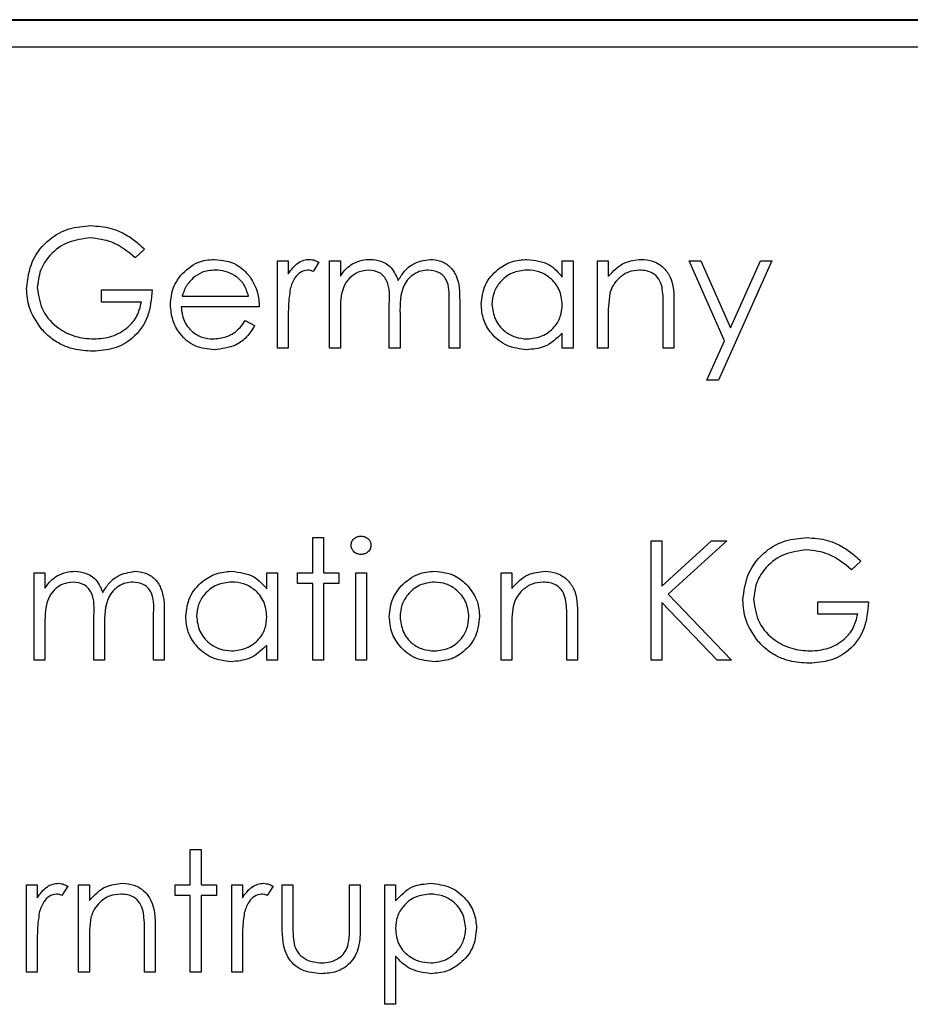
# Paper-space layout 'Blatt3' of a CAD drawing. Header units: millimetres. Extents: x 5 to 418, y 2 to 292.
# Tile 38 of 97: x 108.99 to 110.31, y 207.25 to 208.71. Entities that reach past the tile are written whole.
import ezdxf

# ---------------------------------------------------------------- set-up
doc = ezdxf.new("R2010")
doc.units = ezdxf.units.MM

psp = doc.layouts.new('Blatt3')

# ---------------------------------------------------------------- linework, layer by layer
at = {"color": 7, "linetype": 'Continuous', "lineweight": 25}
for p, q in [((116.1378, 208.7063), (107.7212, 208.7063)), ((116.1378, 208.7052), (107.7212, 208.7052)), ((116.0973, 208.6658), (107.764, 208.6658)), ((109.1747, 208.3676), (109.1611, 208.3548)), ((109.3714, 208.3502), (109.3873, 208.3502)), ((109.3714, 208.2213), (109.3714, 208.3502)), ((109.3873, 208.3502), (109.3873, 208.3313)), ((109.4325, 208.3481), (109.4238, 208.3344)), ((109.4483, 208.3502), (109.4642, 208.3502)), ((109.4483, 208.2213), (109.4483, 208.3502)), ((109.4642, 208.3502), (109.4642, 208.3278)), ((109.7921, 208.3502), (109.8079, 208.3502)), ((109.7921, 208.3264), (109.7921, 208.3502)), ((109.8079, 208.3502), (109.8079, 208.2213)), ((109.8441, 208.2213), (109.8441, 208.3502)), ((109.8441, 208.3502), (109.8599, 208.3502)), ((109.8599, 208.3502), (109.8599, 208.327)), ((109.9797, 208.3502), (109.9968, 208.3502)), ((110.0319, 208.2323), (109.9797, 208.3502)), ((109.9968, 208.3502), (110.0405, 208.2515)), ((110.1019, 208.3502), (110.0227, 208.1739)), ((110.0405, 208.2515), (110.0848, 208.3502)), ((110.0848, 208.3502), (110.1019, 208.3502)), ((109.1114, 208.3073), (109.186, 208.3073)), ((109.1114, 208.2892), (109.1114, 208.3073)), ((109.2306, 208.2982), (109.3285, 208.2982)), ((109.1702, 208.2892), (109.1114, 208.2892)), ((109.3443, 208.2824), (109.229, 208.2824)), ((109.5365, 208.2213), (109.5365, 208.2869)), ((109.6247, 208.2213), (109.6247, 208.2912)), ((109.6405, 208.2912), (109.6405, 208.2213)), ((109.9413, 208.2213), (109.9413, 208.282)), ((109.9571, 208.2872), (109.9571, 208.2213)), ((109.4642, 208.2756), (109.4642, 208.2213)), ((109.5523, 208.2715), (109.5523, 208.2213)), ((109.8599, 208.268), (109.8599, 208.2213)), ((109.3235, 208.2621), (109.3375, 208.2547)), ((109.3873, 208.2647), (109.3873, 208.2213)), ((109.7921, 208.2213), (109.7921, 208.2436)), ((110.0056, 208.1739), (110.0319, 208.2323)), ((109.3873, 208.2213), (109.3714, 208.2213)), ((109.4642, 208.2213), (109.4483, 208.2213)), ((109.5523, 208.2213), (109.5365, 208.2213)), ((109.6405, 208.2213), (109.6247, 208.2213)), ((109.8079, 208.2213), (109.7921, 208.2213)), ((109.8599, 208.2213), (109.8441, 208.2213)), ((109.9571, 208.2213), (109.9413, 208.2213)), ((110.0227, 208.1739), (110.0056, 208.1739)), ((109.4234, 207.9416), (109.4393, 207.9416)), ((109.4234, 207.8896), (109.4234, 207.9416)), ((109.4393, 207.9416), (109.4393, 207.8896)), ((109.9232, 207.9371), (109.939, 207.9371)), ((109.9232, 207.7607), (109.9232, 207.9371)), ((109.939, 207.8699), (110.0126, 207.9371)), ((109.939, 207.9371), (109.939, 207.8699)), ((110.0352, 207.9371), (109.9485, 207.8579)), ((110.0126, 207.9371), (110.0352, 207.9371)), ((110.233, 207.907), (110.2195, 207.8941)), ((109.0119, 207.8896), (109.0277, 207.8896)), ((109.0119, 207.7607), (109.0119, 207.8896)), ((109.0277, 207.8896), (109.0277, 207.8672)), ((109.3556, 207.8658), (109.3556, 207.8896)), ((109.3556, 207.8896), (109.3714, 207.8896)), ((109.3714, 207.8896), (109.3714, 207.7607)), ((109.4008, 207.8896), (109.4234, 207.8896)), ((109.4008, 207.8738), (109.4008, 207.8896)), ((109.4393, 207.8896), (109.4619, 207.8896)), ((109.4619, 207.8896), (109.4619, 207.8738)), ((109.4868, 207.8896), (109.5026, 207.8896)), ((109.4868, 207.7607), (109.4868, 207.8896)), ((109.5026, 207.8896), (109.5026, 207.7607)), ((109.7016, 207.8896), (109.7174, 207.8896)), ((109.7016, 207.7607), (109.7016, 207.8896)), ((109.7174, 207.8896), (109.7174, 207.8664)), ((109.4234, 207.8738), (109.4008, 207.8738)), ((109.4234, 207.7607), (109.4234, 207.8738)), ((109.4393, 207.8738), (109.4393, 207.7607)), ((109.4619, 207.8738), (109.4393, 207.8738)), ((109.939, 207.8458), (109.939, 207.7607)), ((110.0208, 207.7607), (109.939, 207.8458)), ((109.9485, 207.8579), (110.0419, 207.7607)), ((110.1697, 207.8466), (110.2443, 207.8466)), ((110.1697, 207.8285), (110.1697, 207.8466)), ((109.1001, 207.7607), (109.1001, 207.8262)), ((109.1883, 207.7607), (109.1883, 207.8306)), ((109.2041, 207.8305), (109.2041, 207.7607)), ((109.7988, 207.7607), (109.7988, 207.8213)), ((109.8147, 207.8265), (109.8147, 207.7607)), ((110.2285, 207.8285), (110.1697, 207.8285)), ((109.0277, 207.8149), (109.0277, 207.7607)), ((109.1159, 207.8108), (109.1159, 207.7607)), ((109.7174, 207.8073), (109.7174, 207.7607)), ((109.3556, 207.7607), (109.3556, 207.783)), ((109.0277, 207.7607), (109.0119, 207.7607)), ((109.1159, 207.7607), (109.1001, 207.7607)), ((109.2041, 207.7607), (109.1883, 207.7607)), ((109.3714, 207.7607), (109.3556, 207.7607)), ((109.4393, 207.7607), (109.4234, 207.7607)), ((109.5026, 207.7607), (109.4868, 207.7607)), ((109.7174, 207.7607), (109.7016, 207.7607)), ((109.8147, 207.7607), (109.7988, 207.7607)), ((109.939, 207.7607), (109.9232, 207.7607)), ((110.0419, 207.7607), (110.0208, 207.7607)), ((109.2425, 207.481), (109.2584, 207.481)), ((109.2425, 207.429), (109.2425, 207.481)), ((109.2584, 207.481), (109.2584, 207.429)), ((109.0006, 207.429), (109.0164, 207.429)), ((109.0006, 207.3001), (109.0006, 207.429)), ((109.0164, 207.429), (109.0164, 207.41)), ((109.0616, 207.4268), (109.0529, 207.4131)), ((109.0775, 207.429), (109.0933, 207.429)), ((109.0775, 207.3001), (109.0775, 207.429)), ((109.0933, 207.429), (109.0933, 207.4057)), ((109.2199, 207.429), (109.2425, 207.429)), ((109.2199, 207.4131), (109.2199, 207.429)), ((109.2584, 207.429), (109.281, 207.429)), ((109.281, 207.429), (109.281, 207.4131)), ((109.3036, 207.429), (109.3194, 207.429)), ((109.3036, 207.3001), (109.3036, 207.429)), ((109.3194, 207.429), (109.3194, 207.41)), ((109.3647, 207.4268), (109.356, 207.4131)), ((109.3782, 207.429), (109.394, 207.429)), ((109.3782, 207.3674), (109.3782, 207.429)), ((109.394, 207.429), (109.394, 207.3692)), ((109.4777, 207.429), (109.4935, 207.429)), ((109.4777, 207.3692), (109.4777, 207.429)), ((109.4935, 207.429), (109.4935, 207.3662)), ((109.5297, 207.429), (109.5456, 207.429)), ((109.5297, 207.2526), (109.5297, 207.429)), ((109.5456, 207.429), (109.5456, 207.4051)), ((109.2425, 207.4131), (109.2199, 207.4131)), ((109.2425, 207.3001), (109.2425, 207.4131)), ((109.2584, 207.4131), (109.2584, 207.3001)), ((109.281, 207.4131), (109.2584, 207.4131)), ((109.1905, 207.3659), (109.1905, 207.3001)), ((109.1747, 207.3001), (109.1747, 207.3607)), ((109.0164, 207.3434), (109.0164, 207.3001)), ((109.0933, 207.3467), (109.0933, 207.3001)), ((109.3194, 207.3434), (109.3194, 207.3001)), ((109.5456, 207.3234), (109.5456, 207.2526)), ((109.0164, 207.3001), (109.0006, 207.3001)), ((109.0933, 207.3001), (109.0775, 207.3001)), ((109.1905, 207.3001), (109.1747, 207.3001)), ((109.2584, 207.3001), (109.2425, 207.3001)), ((109.3194, 207.3001), (109.3036, 207.3001)), ((109.5456, 207.2526), (109.5297, 207.2526))]:
    psp.add_line(p, q, dxfattribs=at)
for points, knots in [([(109.0006, 208.3096), (109.0023, 208.3234), (109.0058, 208.3511), (109.0312, 208.3821), (109.0628, 208.3996), (109.0846, 208.4014), (109.0954, 208.4023)], [0, 0, 0, 0, 0.27959, 0.559072, 0.779411, 1, 1, 1, 1]), ([(109.0954, 208.4023), (109.1055, 208.4015), (109.1222, 208.4003), (109.1437, 208.3914), (109.1603, 208.3809), (109.1699, 208.3721), (109.1747, 208.3676)], [0, 0, 0, 0, 0.339527, 0.559586, 0.779731, 1, 1, 1, 1]), ([(109.0949, 208.3842), (109.0838, 208.3828), (109.0614, 208.3801), (109.0354, 208.3613), (109.0194, 208.3367), (109.0174, 208.3191), (109.0164, 208.3103)], [0, 0, 0, 0, 0.2798474, 0.5595549, 0.7798473, 1, 1, 1, 1]), ([(109.1611, 208.3548), (109.1502, 208.3637), (109.1307, 208.3798), (109.1059, 208.3828), (109.0949, 208.3842)], [0, 0, 0, 0, 0.55984, 1, 1, 1, 1]), ([(109.228, 208.3285), (109.2359, 208.3363), (109.2501, 208.3502), (109.2697, 208.3518), (109.2784, 208.3525)], [0, 0, 0, 0, 0.558577, 1, 1, 1, 1]), ([(109.2784, 208.3525), (109.2898, 208.3512), (109.3103, 208.3488), (109.3242, 208.3338), (109.3303, 208.3271)], [0, 0, 0, 0, 0.558919, 1, 1, 1, 1]), ([(109.3873, 208.3313), (109.3917, 208.3373), (109.3979, 208.3458), (109.41, 208.3517), (109.4158, 208.3522), (109.4187, 208.3525)], [0, 0, 0, 0, 0.5587877, 0.7794811, 1, 1, 1, 1]), ([(109.4187, 208.3525), (109.4214, 208.3522), (109.4263, 208.3516), (109.4306, 208.3492), (109.4325, 208.3481)], [0, 0, 0, 0, 0.559243, 1, 1, 1, 1]), ([(109.4642, 208.3278), (109.467, 208.3317), (109.4721, 208.3386), (109.479, 208.3437), (109.482, 208.346)], [0, 0, 0, 0, 0.560148, 1, 1, 1, 1]), ([(109.482, 208.346), (109.4868, 208.3481), (109.4953, 208.3518), (109.5045, 208.3523), (109.5086, 208.3525)], [0, 0, 0, 0, 0.559743, 1, 1, 1, 1]), ([(109.5086, 208.3525), (109.5138, 208.352), (109.524, 208.3509), (109.5409, 208.3415), (109.5463, 208.329), (109.5496, 208.3214)], [0, 0, 0, 0, 0.280809, 0.561507, 1, 1, 1, 1]), ([(109.5496, 208.3214), (109.5526, 208.3261), (109.5584, 208.3355), (109.5739, 208.3488), (109.5882, 208.3511), (109.5969, 208.3525)], [0, 0, 0, 0, 0.281263, 0.562094, 1, 1, 1, 1]), ([(109.5969, 208.3525), (109.6023, 208.352), (109.6129, 208.351), (109.6269, 208.3421), (109.6401, 208.3224), (109.6404, 208.304), (109.6405, 208.2912)], [0, 0, 0, 0, 0.186885, 0.373579, 0.560268, 1, 1, 1, 1]), ([(109.6722, 208.2862), (109.6734, 208.296), (109.6759, 208.3158), (109.6945, 208.3373), (109.7166, 208.3505), (109.7321, 208.3518), (109.7399, 208.3525)], [0, 0, 0, 0, 0.279413, 0.559191, 0.779548, 1, 1, 1, 1]), ([(109.7399, 208.3525), (109.7515, 208.3512), (109.7723, 208.3488), (109.786, 208.3333), (109.7921, 208.3264)], [0, 0, 0, 0, 0.559062, 1, 1, 1, 1]), ([(109.8599, 208.327), (109.8674, 208.3351), (109.8809, 208.3496), (109.9004, 208.3516), (109.9089, 208.3525)], [0, 0, 0, 0, 0.559141, 1, 1, 1, 1]), ([(109.9089, 208.3525), (109.9147, 208.352), (109.9263, 208.351), (109.9414, 208.3417), (109.9568, 208.3211), (109.957, 208.3012), (109.9571, 208.2872)], [0, 0, 0, 0, 0.187021, 0.37389, 0.56061, 1, 1, 1, 1]), ([(109.2131, 208.2854), (109.2139, 208.2942), (109.2153, 208.3099), (109.2241, 208.3228), (109.228, 208.3285)], [0, 0, 0, 0, 0.559427, 1, 1, 1, 1]), ([(109.2792, 208.3367), (109.2723, 208.3361), (109.2601, 208.335), (109.2503, 208.3278), (109.246, 208.3246)], [0, 0, 0, 0, 0.559458, 1, 1, 1, 1]), ([(109.3285, 208.2982), (109.3265, 208.3043), (109.3227, 208.3165), (109.3091, 208.3288), (109.2941, 208.3355), (109.2842, 208.3363), (109.2792, 208.3367)], [0, 0, 0, 0, 0.2801382, 0.5591944, 0.7795977, 1, 1, 1, 1]), ([(109.3303, 208.3271), (109.3349, 208.3194), (109.3431, 208.3055), (109.3439, 208.2895), (109.3443, 208.2824)], [0, 0, 0, 0, 0.5588968, 1, 1, 1, 1]), ([(109.4157, 208.3367), (109.412, 208.3359), (109.4045, 208.3342), (109.3949, 208.3239), (109.3919, 208.3146), (109.3901, 208.3089)], [0, 0, 0, 0, 0.278336, 0.558768, 1, 1, 1, 1]), ([(109.4238, 208.3344), (109.4224, 208.3351), (109.4198, 208.3363), (109.4169, 208.3365), (109.4157, 208.3367)], [0, 0, 0, 0, 0.5603957, 1, 1, 1, 1]), ([(109.5058, 208.3367), (109.5007, 208.336), (109.4903, 208.3347), (109.4772, 208.3253), (109.4644, 208.3061), (109.4643, 208.2882), (109.4642, 208.2756)], [0, 0, 0, 0, 0.186544, 0.37335, 0.56013, 1, 1, 1, 1]), ([(109.5365, 208.2869), (109.537, 208.2985), (109.5376, 208.313), (109.5288, 208.3275), (109.52, 208.3348), (109.5115, 208.3359), (109.5058, 208.3367)], [0, 0, 0, 0, 0.500537, 0.625897, 0.751368, 1, 1, 1, 1]), ([(109.5941, 208.3367), (109.5905, 208.3364), (109.5831, 208.3358), (109.5731, 208.331), (109.5645, 208.324), (109.5521, 208.3055), (109.5522, 208.2866), (109.5523, 208.2715)], [0, 0, 0, 0, 0.125317, 0.250662, 0.376086, 0.501515, 1, 1, 1, 1]), ([(109.6247, 208.2912), (109.6251, 208.3022), (109.6255, 208.316), (109.616, 208.3288), (109.6074, 208.3352), (109.5995, 208.3361), (109.5941, 208.3367)], [0, 0, 0, 0, 0.499445, 0.624933, 0.750561, 1, 1, 1, 1]), ([(109.7401, 208.3367), (109.7326, 208.3358), (109.7174, 208.334), (109.7003, 208.3206), (109.69, 208.3038), (109.6887, 208.2919), (109.688, 208.286)], [0, 0, 0, 0, 0.279767, 0.559291, 0.779719, 1, 1, 1, 1]), ([(109.7921, 208.2855), (109.7912, 208.2932), (109.7895, 208.3084), (109.7753, 208.3253), (109.7581, 208.3353), (109.7461, 208.3362), (109.7401, 208.3367)], [0, 0, 0, 0, 0.27966, 0.55921, 0.779487, 1, 1, 1, 1]), ([(109.9062, 208.3367), (109.9006, 208.3361), (109.8894, 208.3349), (109.8763, 208.3259), (109.8668, 208.315), (109.8638, 208.3067), (109.8623, 208.3025)], [0, 0, 0, 0, 0.279553, 0.559373, 0.779703, 1, 1, 1, 1]), ([(109.9394, 208.3113), (109.9382, 208.3154), (109.9356, 208.3236), (109.9242, 208.3349), (109.913, 208.336), (109.9062, 208.3367)], [0, 0, 0, 0, 0.281192, 0.561331, 1, 1, 1, 1]), ([(109.246, 208.3246), (109.2421, 208.3202), (109.2352, 208.3124), (109.232, 208.3026), (109.2306, 208.2982)], [0, 0, 0, 0, 0.5587953, 1, 1, 1, 1]), ([(109.9413, 208.282), (109.9413, 208.2875), (109.9414, 208.2973), (109.94, 208.307), (109.9394, 208.3113)], [0, 0, 0, 0, 0.560255, 1, 1, 1, 1]), ([(109.0222, 208.2502), (109.0152, 208.2603), (109.0028, 208.2783), (109.0012, 208.3), (109.0006, 208.3096)], [0, 0, 0, 0, 0.559317, 1, 1, 1, 1]), ([(109.0164, 208.3103), (109.0182, 208.2987), (109.0218, 208.2753), (109.0452, 208.2507), (109.0724, 208.2371), (109.0908, 208.2356), (109.1, 208.2349)], [0, 0, 0, 0, 0.2790614, 0.5585842, 0.7792365, 1, 1, 1, 1]), ([(109.186, 208.3073), (109.1849, 208.294), (109.1827, 208.2674), (109.1604, 208.2359), (109.1299, 208.219), (109.1091, 208.2175), (109.0986, 208.2168)], [0, 0, 0, 0, 0.280351, 0.559367, 0.779371, 1, 1, 1, 1]), ([(109.3901, 208.3089), (109.389, 208.3007), (109.3872, 208.286), (109.3872, 208.2712), (109.3873, 208.2647)], [0, 0, 0, 0, 0.559636, 1, 1, 1, 1]), ([(109.8623, 208.3025), (109.8615, 208.2961), (109.8599, 208.2846), (109.8599, 208.2731), (109.8599, 208.268)], [0, 0, 0, 0, 0.5596576, 1, 1, 1, 1]), ([(109.1, 208.2349), (109.1091, 208.2356), (109.1273, 208.237), (109.1496, 208.2501), (109.1651, 208.2683), (109.1685, 208.2822), (109.1702, 208.2892)], [0, 0, 0, 0, 0.280254, 0.559912, 0.779941, 1, 1, 1, 1]), ([(109.278, 208.2191), (109.2682, 208.22), (109.2486, 208.2217), (109.2275, 208.2405), (109.2152, 208.2626), (109.2138, 208.2778), (109.2131, 208.2854)], [0, 0, 0, 0, 0.279885, 0.558859, 0.779462, 1, 1, 1, 1]), ([(109.229, 208.2824), (109.2298, 208.2754), (109.2314, 208.2615), (109.2439, 208.2457), (109.2595, 208.2363), (109.2705, 208.2354), (109.276, 208.2349)], [0, 0, 0, 0, 0.279963, 0.559359, 0.779526, 1, 1, 1, 1]), ([(109.7394, 208.2191), (109.7295, 208.2202), (109.7097, 208.2226), (109.6878, 208.2408), (109.6742, 208.2628), (109.6729, 208.2784), (109.6722, 208.2862)], [0, 0, 0, 0, 0.279573, 0.559333, 0.779589, 1, 1, 1, 1]), ([(109.688, 208.286), (109.6891, 208.2784), (109.6912, 208.2634), (109.7051, 208.2466), (109.7222, 208.2367), (109.734, 208.2355), (109.74, 208.2349)], [0, 0, 0, 0, 0.2794286, 0.5591463, 0.7795701, 1, 1, 1, 1]), ([(109.74, 208.2349), (109.7475, 208.2358), (109.7626, 208.2377), (109.7802, 208.2506), (109.7905, 208.2676), (109.7915, 208.2796), (109.7921, 208.2855)], [0, 0, 0, 0, 0.279822, 0.559387, 0.779603, 1, 1, 1, 1]), ([(109.276, 208.2349), (109.2825, 208.2355), (109.2932, 208.2366), (109.3068, 208.2431), (109.3163, 208.2517), (109.3211, 208.2586), (109.3235, 208.2621)], [0, 0, 0, 0, 0.339465, 0.559626, 0.779498, 1, 1, 1, 1]), ([(109.3375, 208.2547), (109.3339, 208.2488), (109.3267, 208.2372), (109.3065, 208.2222), (109.2888, 208.2203), (109.278, 208.2191)], [0, 0, 0, 0, 0.280919, 0.561407, 1, 1, 1, 1]), ([(109.0986, 208.2168), (109.0888, 208.2174), (109.0727, 208.2183), (109.0515, 208.2263), (109.0352, 208.2363), (109.0265, 208.2456), (109.0222, 208.2502)], [0, 0, 0, 0, 0.339789, 0.559872, 0.779908, 1, 1, 1, 1]), ([(109.7921, 208.2436), (109.7837, 208.2357), (109.7688, 208.2215), (109.7484, 208.2198), (109.7394, 208.2191)], [0, 0, 0, 0, 0.5587633, 1, 1, 1, 1]), ([(109.48, 207.9302), (109.4803, 207.9323), (109.4808, 207.9365), (109.485, 207.9409), (109.4897, 207.9435), (109.493, 207.9437), (109.4946, 207.9439)], [0, 0, 0, 0, 0.279289, 0.558897, 0.779452, 1, 1, 1, 1]), ([(109.4946, 207.9439), (109.4967, 207.9437), (109.5009, 207.9432), (109.5057, 207.9397), (109.5089, 207.9352), (109.5092, 207.9319), (109.5094, 207.9302)], [0, 0, 0, 0, 0.279869, 0.559866, 0.779911, 1, 1, 1, 1]), ([(110.0589, 207.849), (110.0606, 207.8628), (110.0641, 207.8904), (110.0895, 207.9214), (110.1211, 207.939), (110.1429, 207.9407), (110.1538, 207.9416)], [0, 0, 0, 0, 0.27959, 0.559072, 0.779411, 1, 1, 1, 1]), ([(110.1538, 207.9416), (110.1639, 207.9409), (110.1805, 207.9396), (110.2021, 207.9308), (110.2187, 207.9203), (110.2282, 207.9114), (110.233, 207.907)], [0, 0, 0, 0, 0.339527, 0.559586, 0.779731, 1, 1, 1, 1]), ([(109.4946, 207.9167), (109.4925, 207.917), (109.4884, 207.9174), (109.4836, 207.9209), (109.4805, 207.9254), (109.4802, 207.9286), (109.48, 207.9302)], [0, 0, 0, 0, 0.279784, 0.559698, 0.779921, 1, 1, 1, 1]), ([(109.5094, 207.9302), (109.5091, 207.9282), (109.5085, 207.924), (109.5042, 207.9197), (109.4995, 207.9171), (109.4962, 207.9169), (109.4946, 207.9167)], [0, 0, 0, 0, 0.27916, 0.558862, 0.779356, 1, 1, 1, 1]), ([(110.1532, 207.9235), (110.1421, 207.9222), (110.1198, 207.9194), (110.0937, 207.9006), (110.0777, 207.876), (110.0757, 207.8584), (110.0747, 207.8497)], [0, 0, 0, 0, 0.2798474, 0.5595549, 0.7798473, 1, 1, 1, 1]), ([(110.2195, 207.8941), (110.2086, 207.9031), (110.1891, 207.9191), (110.1642, 207.9222), (110.1532, 207.9235)], [0, 0, 0, 0, 0.5598397, 1, 1, 1, 1]), ([(109.0456, 207.8853), (109.0503, 207.8874), (109.0588, 207.8912), (109.0681, 207.8916), (109.0722, 207.8919)], [0, 0, 0, 0, 0.559743, 1, 1, 1, 1]), ([(109.0722, 207.8919), (109.0773, 207.8913), (109.0876, 207.8903), (109.1044, 207.8808), (109.1099, 207.8683), (109.1132, 207.8607)], [0, 0, 0, 0, 0.280809, 0.561507, 1, 1, 1, 1]), ([(109.1132, 207.8607), (109.1161, 207.8654), (109.122, 207.8749), (109.1374, 207.8881), (109.1517, 207.8904), (109.1605, 207.8919)], [0, 0, 0, 0, 0.281263, 0.562094, 1, 1, 1, 1]), ([(109.1605, 207.8919), (109.1658, 207.8914), (109.1765, 207.8904), (109.1904, 207.8815), (109.2037, 207.8617), (109.2039, 207.8434), (109.2041, 207.8305)], [0, 0, 0, 0, 0.186885, 0.373579, 0.560268, 1, 1, 1, 1]), ([(109.2358, 207.8255), (109.237, 207.8354), (109.2394, 207.8552), (109.2581, 207.8766), (109.2802, 207.8899), (109.2957, 207.8912), (109.3035, 207.8919)], [0, 0, 0, 0, 0.279413, 0.559191, 0.779548, 1, 1, 1, 1]), ([(109.3035, 207.8919), (109.3151, 207.8905), (109.3359, 207.8882), (109.3496, 207.8726), (109.3556, 207.8658)], [0, 0, 0, 0, 0.559062, 1, 1, 1, 1]), ([(109.5542, 207.8705), (109.5621, 207.8774), (109.5764, 207.8898), (109.5951, 207.8912), (109.6033, 207.8919)], [0, 0, 0, 0, 0.55888, 1, 1, 1, 1]), ([(109.6033, 207.8919), (109.6138, 207.8908), (109.6325, 207.8888), (109.6462, 207.8762), (109.6523, 207.8706)], [0, 0, 0, 0, 0.559182, 1, 1, 1, 1]), ([(109.7174, 207.8664), (109.7249, 207.8745), (109.7384, 207.889), (109.7579, 207.891), (109.7665, 207.8919)], [0, 0, 0, 0, 0.5591406, 1, 1, 1, 1]), ([(109.7665, 207.8919), (109.7723, 207.8914), (109.7838, 207.8903), (109.799, 207.8811), (109.8144, 207.8605), (109.8145, 207.8405), (109.8147, 207.8265)], [0, 0, 0, 0, 0.187021, 0.37389, 0.56061, 1, 1, 1, 1]), ([(109.0277, 207.8672), (109.0306, 207.8711), (109.0357, 207.878), (109.0426, 207.8831), (109.0456, 207.8853)], [0, 0, 0, 0, 0.560148, 1, 1, 1, 1]), ([(109.0694, 207.876), (109.0642, 207.8754), (109.0538, 207.8741), (109.0407, 207.8647), (109.028, 207.8454), (109.0278, 207.8275), (109.0277, 207.8149)], [0, 0, 0, 0, 0.186544, 0.37335, 0.56013, 1, 1, 1, 1]), ([(109.1001, 207.8262), (109.1005, 207.8378), (109.1012, 207.8523), (109.0923, 207.8669), (109.0835, 207.8742), (109.075, 207.8753), (109.0694, 207.876)], [0, 0, 0, 0, 0.500537, 0.625897, 0.751368, 1, 1, 1, 1]), ([(109.1577, 207.876), (109.154, 207.8757), (109.1467, 207.8752), (109.1366, 207.8703), (109.1281, 207.8633), (109.1157, 207.8449), (109.1158, 207.826), (109.1159, 207.8108)], [0, 0, 0, 0, 0.125317, 0.250662, 0.376086, 0.501515, 1, 1, 1, 1]), ([(109.1883, 207.8306), (109.1886, 207.8416), (109.1891, 207.8553), (109.1796, 207.8682), (109.171, 207.8746), (109.163, 207.8754), (109.1577, 207.876)], [0, 0, 0, 0, 0.4994454, 0.6249333, 0.750561, 1, 1, 1, 1]), ([(109.3037, 207.876), (109.2961, 207.8752), (109.281, 207.8734), (109.2638, 207.86), (109.2535, 207.8431), (109.2522, 207.8313), (109.2516, 207.8253)], [0, 0, 0, 0, 0.279767, 0.559291, 0.779719, 1, 1, 1, 1]), ([(109.3556, 207.8249), (109.3548, 207.8325), (109.3531, 207.8478), (109.3388, 207.8646), (109.3217, 207.8746), (109.3097, 207.8756), (109.3037, 207.876)], [0, 0, 0, 0, 0.2796602, 0.5592103, 0.7794872, 1, 1, 1, 1]), ([(109.6032, 207.876), (109.5957, 207.8751), (109.5806, 207.8733), (109.5641, 207.8592), (109.5539, 207.8425), (109.5529, 207.8306), (109.5523, 207.8247)], [0, 0, 0, 0, 0.2794842, 0.5592561, 0.7795472, 1, 1, 1, 1]), ([(109.6541, 207.8247), (109.6532, 207.8322), (109.6515, 207.8473), (109.6376, 207.8639), (109.621, 207.8744), (109.6091, 207.8755), (109.6032, 207.876)], [0, 0, 0, 0, 0.279586, 0.559398, 0.779653, 1, 1, 1, 1]), ([(109.7637, 207.876), (109.7581, 207.8754), (109.7469, 207.8743), (109.7338, 207.8652), (109.7243, 207.8543), (109.7213, 207.846), (109.7199, 207.8419)], [0, 0, 0, 0, 0.279553, 0.559373, 0.779703, 1, 1, 1, 1]), ([(109.797, 207.8507), (109.7957, 207.8548), (109.7932, 207.863), (109.7817, 207.8742), (109.7705, 207.8754), (109.7637, 207.876)], [0, 0, 0, 0, 0.281192, 0.561331, 1, 1, 1, 1]), ([(109.5365, 207.8248), (109.5374, 207.8343), (109.5391, 207.8513), (109.5496, 207.8646), (109.5542, 207.8705)], [0, 0, 0, 0, 0.559285, 1, 1, 1, 1]), ([(109.6523, 207.8706), (109.658, 207.8629), (109.6682, 207.8492), (109.6694, 207.8323), (109.6699, 207.8248)], [0, 0, 0, 0, 0.559216, 1, 1, 1, 1]), ([(109.7988, 207.8213), (109.7989, 207.8268), (109.7989, 207.8367), (109.7976, 207.8464), (109.797, 207.8507)], [0, 0, 0, 0, 0.560255, 1, 1, 1, 1]), ([(110.0805, 207.7895), (110.0736, 207.7996), (110.0611, 207.8177), (110.0596, 207.8394), (110.0589, 207.849)], [0, 0, 0, 0, 0.559317, 1, 1, 1, 1]), ([(110.0747, 207.8497), (110.0765, 207.838), (110.0801, 207.8147), (110.1036, 207.79), (110.1307, 207.7765), (110.1491, 207.775), (110.1583, 207.7743)], [0, 0, 0, 0, 0.279061, 0.558584, 0.779236, 1, 1, 1, 1]), ([(110.2443, 207.8466), (110.2432, 207.8333), (110.2411, 207.8067), (110.2188, 207.7753), (110.1883, 207.7583), (110.1674, 207.7569), (110.157, 207.7562)], [0, 0, 0, 0, 0.2803512, 0.5593674, 0.7793709, 1, 1, 1, 1]), ([(109.7199, 207.8419), (109.719, 207.8355), (109.7174, 207.824), (109.7174, 207.8124), (109.7174, 207.8073)], [0, 0, 0, 0, 0.559658, 1, 1, 1, 1]), ([(109.303, 207.7584), (109.2931, 207.7596), (109.2732, 207.7619), (109.2513, 207.7801), (109.2378, 207.8021), (109.2364, 207.8177), (109.2358, 207.8255)], [0, 0, 0, 0, 0.279573, 0.559333, 0.779589, 1, 1, 1, 1]), ([(109.2516, 207.8253), (109.2526, 207.8178), (109.2548, 207.8027), (109.2687, 207.7859), (109.2857, 207.776), (109.2976, 207.7748), (109.3035, 207.7743)], [0, 0, 0, 0, 0.279429, 0.559146, 0.77957, 1, 1, 1, 1]), ([(109.3035, 207.7743), (109.3111, 207.7752), (109.3262, 207.777), (109.3438, 207.7899), (109.3541, 207.807), (109.3551, 207.8189), (109.3556, 207.8249)], [0, 0, 0, 0, 0.2798222, 0.5593866, 0.7796028, 1, 1, 1, 1]), ([(109.6033, 207.7584), (109.5934, 207.7594), (109.5737, 207.7614), (109.552, 207.7797), (109.5386, 207.8016), (109.5372, 207.8171), (109.5365, 207.8248)], [0, 0, 0, 0, 0.279776, 0.559179, 0.779592, 1, 1, 1, 1]), ([(109.5523, 207.8247), (109.5533, 207.8172), (109.5552, 207.8023), (109.5686, 207.7854), (109.5856, 207.7758), (109.5974, 207.7748), (109.6032, 207.7743)], [0, 0, 0, 0, 0.279618, 0.559167, 0.779512, 1, 1, 1, 1]), ([(109.6032, 207.7743), (109.6107, 207.7751), (109.6256, 207.7768), (109.6425, 207.7903), (109.6524, 207.8071), (109.6535, 207.8188), (109.6541, 207.8247)], [0, 0, 0, 0, 0.279745, 0.559113, 0.779606, 1, 1, 1, 1]), ([(109.6699, 207.8248), (109.6687, 207.815), (109.6663, 207.7954), (109.6485, 207.7734), (109.6265, 207.7602), (109.611, 207.759), (109.6033, 207.7584)], [0, 0, 0, 0, 0.279521, 0.559381, 0.779507, 1, 1, 1, 1]), ([(110.1583, 207.7743), (110.1674, 207.775), (110.1856, 207.7764), (110.208, 207.7895), (110.2234, 207.8076), (110.2268, 207.8216), (110.2285, 207.8285)], [0, 0, 0, 0, 0.280254, 0.559912, 0.779941, 1, 1, 1, 1]), ([(110.157, 207.7562), (110.1471, 207.7568), (110.131, 207.7577), (110.1098, 207.7656), (110.0935, 207.7757), (110.0849, 207.7849), (110.0805, 207.7895)], [0, 0, 0, 0, 0.339789, 0.559872, 0.779908, 1, 1, 1, 1]), ([(109.3556, 207.783), (109.3473, 207.7751), (109.3323, 207.7609), (109.3119, 207.7592), (109.303, 207.7584)], [0, 0, 0, 0, 0.5587633, 1, 1, 1, 1]), ([(109.0164, 207.41), (109.0208, 207.416), (109.027, 207.4245), (109.0391, 207.4304), (109.0449, 207.431), (109.0478, 207.4312)], [0, 0, 0, 0, 0.558788, 0.779481, 1, 1, 1, 1]), ([(109.0478, 207.4312), (109.0506, 207.4309), (109.0555, 207.4303), (109.0597, 207.4279), (109.0616, 207.4268)], [0, 0, 0, 0, 0.559243, 1, 1, 1, 1]), ([(109.0933, 207.4057), (109.1008, 207.4138), (109.1143, 207.4283), (109.1337, 207.4303), (109.1423, 207.4312)], [0, 0, 0, 0, 0.559141, 1, 1, 1, 1]), ([(109.1423, 207.4312), (109.1481, 207.4307), (109.1597, 207.4297), (109.1748, 207.4204), (109.1902, 207.3998), (109.1904, 207.3799), (109.1905, 207.3659)], [0, 0, 0, 0, 0.187021, 0.37389, 0.56061, 1, 1, 1, 1]), ([(109.3194, 207.41), (109.3239, 207.416), (109.33, 207.4245), (109.3421, 207.4304), (109.348, 207.431), (109.3509, 207.4312)], [0, 0, 0, 0, 0.558788, 0.779481, 1, 1, 1, 1]), ([(109.3509, 207.4312), (109.3536, 207.4309), (109.3585, 207.4303), (109.3628, 207.4279), (109.3647, 207.4268)], [0, 0, 0, 0, 0.5592431, 1, 1, 1, 1]), ([(109.5456, 207.4051), (109.5536, 207.4136), (109.568, 207.4287), (109.5885, 207.4304), (109.5976, 207.4312)], [0, 0, 0, 0, 0.558418, 1, 1, 1, 1]), ([(109.5976, 207.4312), (109.6075, 207.4301), (109.6273, 207.4278), (109.6494, 207.4099), (109.6633, 207.3882), (109.6647, 207.3726), (109.6654, 207.3649)], [0, 0, 0, 0, 0.279627, 0.559432, 0.779703, 1, 1, 1, 1]), ([(109.0448, 207.4154), (109.0411, 207.4146), (109.0336, 207.4129), (109.024, 207.4026), (109.021, 207.3933), (109.0192, 207.3876)], [0, 0, 0, 0, 0.278336, 0.558768, 1, 1, 1, 1]), ([(109.0529, 207.4131), (109.0515, 207.4138), (109.0489, 207.415), (109.0461, 207.4153), (109.0448, 207.4154)], [0, 0, 0, 0, 0.560396, 1, 1, 1, 1]), ([(109.1396, 207.4154), (109.134, 207.4148), (109.1228, 207.4136), (109.1097, 207.4046), (109.1002, 207.3937), (109.0972, 207.3854), (109.0957, 207.3813)], [0, 0, 0, 0, 0.2795525, 0.559373, 0.7797026, 1, 1, 1, 1]), ([(109.1728, 207.39), (109.1716, 207.3941), (109.169, 207.4023), (109.1576, 207.4136), (109.1464, 207.4147), (109.1396, 207.4154)], [0, 0, 0, 0, 0.281192, 0.561331, 1, 1, 1, 1]), ([(109.3479, 207.4154), (109.3441, 207.4146), (109.3367, 207.4129), (109.3271, 207.4026), (109.3241, 207.3933), (109.3222, 207.3876)], [0, 0, 0, 0, 0.278336, 0.558768, 1, 1, 1, 1]), ([(109.356, 207.4131), (109.3545, 207.4138), (109.3519, 207.415), (109.3491, 207.4153), (109.3479, 207.4154)], [0, 0, 0, 0, 0.560396, 1, 1, 1, 1]), ([(109.5975, 207.4154), (109.5899, 207.4146), (109.5746, 207.4129), (109.5574, 207.3992), (109.5471, 207.3822), (109.5461, 207.3702), (109.5456, 207.3642)], [0, 0, 0, 0, 0.279747, 0.559315, 0.779515, 1, 1, 1, 1]), ([(109.6496, 207.3647), (109.6485, 207.3722), (109.6464, 207.3873), (109.6325, 207.4041), (109.6153, 207.4138), (109.6034, 207.4148), (109.5975, 207.4154)], [0, 0, 0, 0, 0.279387, 0.559092, 0.779508, 1, 1, 1, 1]), ([(109.0192, 207.3876), (109.0182, 207.3794), (109.0163, 207.3647), (109.0164, 207.3499), (109.0164, 207.3434)], [0, 0, 0, 0, 0.559636, 1, 1, 1, 1]), ([(109.0957, 207.3813), (109.0948, 207.3748), (109.0933, 207.3633), (109.0933, 207.3518), (109.0933, 207.3467)], [0, 0, 0, 0, 0.559658, 1, 1, 1, 1]), ([(109.1747, 207.3607), (109.1747, 207.3662), (109.1748, 207.376), (109.1734, 207.3857), (109.1728, 207.39)], [0, 0, 0, 0, 0.560255, 1, 1, 1, 1]), ([(109.3222, 207.3876), (109.3212, 207.3794), (109.3193, 207.3647), (109.3194, 207.3499), (109.3194, 207.3434)], [0, 0, 0, 0, 0.559636, 1, 1, 1, 1]), ([(109.436, 207.2978), (109.4262, 207.2986), (109.4066, 207.3001), (109.3792, 207.3259), (109.3786, 207.3516), (109.3782, 207.3674)], [0, 0, 0, 0, 0.28097, 0.559785, 1, 1, 1, 1]), ([(109.394, 207.3692), (109.394, 207.3635), (109.394, 207.3534), (109.3958, 207.3434), (109.3966, 207.339)], [0, 0, 0, 0, 0.560377, 1, 1, 1, 1]), ([(109.4935, 207.3662), (109.4934, 207.3566), (109.4931, 207.3374), (109.4807, 207.3123), (109.4586, 207.2992), (109.4436, 207.2983), (109.436, 207.2978)], [0, 0, 0, 0, 0.281501, 0.559646, 0.779298, 1, 1, 1, 1]), ([(109.4751, 207.3378), (109.4761, 207.3436), (109.4778, 207.354), (109.4777, 207.3645), (109.4777, 207.3692)], [0, 0, 0, 0, 0.559371, 1, 1, 1, 1]), ([(109.5456, 207.3642), (109.5464, 207.3566), (109.5481, 207.3414), (109.5625, 207.3247), (109.5799, 207.3153), (109.5918, 207.3142), (109.5978, 207.3136)], [0, 0, 0, 0, 0.279654, 0.558875, 0.779455, 1, 1, 1, 1]), ([(109.5978, 207.3136), (109.6053, 207.3146), (109.6204, 207.3165), (109.6373, 207.3301), (109.6476, 207.3469), (109.6489, 207.3588), (109.6496, 207.3647)], [0, 0, 0, 0, 0.279628, 0.559247, 0.779775, 1, 1, 1, 1]), ([(109.6654, 207.3649), (109.6643, 207.3549), (109.662, 207.3351), (109.6435, 207.3133), (109.6215, 207.2998), (109.6059, 207.2985), (109.5981, 207.2978)], [0, 0, 0, 0, 0.27954, 0.559273, 0.779559, 1, 1, 1, 1]), ([(109.3966, 207.339), (109.3985, 207.3347), (109.4024, 207.3261), (109.4166, 207.3158), (109.4287, 207.3144), (109.4361, 207.3136)], [0, 0, 0, 0, 0.280117, 0.560544, 1, 1, 1, 1]), ([(109.4361, 207.3136), (109.4407, 207.3139), (109.4499, 207.3144), (109.4616, 207.3199), (109.4705, 207.3279), (109.4736, 207.3345), (109.4751, 207.3378)], [0, 0, 0, 0, 0.28027, 0.560007, 0.780074, 1, 1, 1, 1]), ([(109.5981, 207.2978), (109.5867, 207.2993), (109.5661, 207.3021), (109.5519, 207.3169), (109.5456, 207.3234)], [0, 0, 0, 0, 0.558466, 1, 1, 1, 1])]:
    psp.add_open_spline(points, degree=3, knots=knots, dxfattribs=at)

doc.saveas('drawing.dxf')
